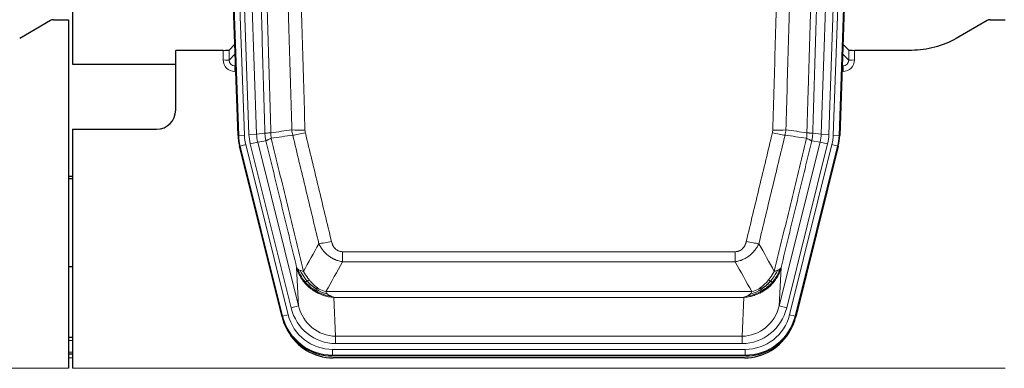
# Model space of a CAD drawing. Header units: inches. Extents: x 0 to 20790, y -12 to 14700.
# Tile 8 of 142: x 3573 to 4088, y 3637 to 3819. Entities that reach past the tile are written whole.
import ezdxf

# ---------------------------------------------------------------- set-up
doc = ezdxf.new("R2010")
doc.units = ezdxf.units.IN
doc.layers.add('1', color=7, linetype='Continuous', true_color=0xffffff)

msp = doc.modelspace()

# ---------------------------------------------------------------- linework, layer by layer
at = {"layer": '1', "color": 2, "linetype": 'Continuous', "lineweight": 25}
for p, q in [((3600.827, 4219.496), (3600.827, 3795.986)), ((3687.424, 3758.721), (3674.306, 4134.366)), ((4015.35, 4134.366), (4002.232, 3758.721)), ((3589.372, 3818.834), (3573.207, 3809.492)), ((3590.871, 3819.236), (3598.828, 3819.236)), ((3598.828, 3819.236), (3598.828, 3636.956)), ((4079.372, 3818.834), (4063.207, 3809.492)), ((4080.871, 3819.236), (4088.828, 3819.236)), ((3679.731, 3803.221), (3654.828, 3803.221)), ((3654.828, 3771.986), (3654.828, 3803.221)), ((3685.757, 3806.458), (3682.729, 3803.323)), ((4006.926, 3803.323), (4003.899, 3806.458)), ((4039.828, 3803.221), (4009.925, 3803.221)), ((3600.827, 3795.986), (3654.827, 3795.986)), ((3600.828, 3761.986), (3644.828, 3761.986)), ((3600.828, 3761.986), (3600.828, 3636.956)), ((3710.463, 3663.881), (3688.208, 3753.139)), ((4001.448, 3753.139), (3979.193, 3663.881)), ((3600.828, 3737.253), (3598.828, 3737.253)), ((3598.828, 3736.253), (3600.828, 3736.253)), ((3600.883, 3689.986), (3598.868, 3689.986)), ((3600.826, 3652.986), (3598.812, 3652.986)), ((3600.826, 3644.387), (3598.812, 3644.387)), ((3953.031, 3643.441), (3736.625, 3643.441)), ((3952.439, 3642.399), (3737.216, 3642.399))]:
    msp.add_line(p, q, dxfattribs=at)
at = {"layer": '1', "color": 110, "linetype": 'Continuous', "lineweight": 13}
for p, q in [((3687.797, 3758.773), (3674.686, 4134.216)), ((3677.68, 4134.321), (3690.791, 3758.878)), ((3680.072, 4133.379), (3693.138, 3759.208)), ((3684.064, 4133.518), (3697.131, 3759.347)), ((3992.525, 3759.347), (4005.592, 4133.518)), ((4009.584, 4133.379), (3996.517, 3759.208)), ((3998.864, 3758.878), (4011.975, 4134.321)), ((4014.969, 4134.216), (4001.859, 3758.773)), ((3679.72, 3798.174), (3679.731, 3803.221)), ((3682.729, 3803.323), (3682.719, 3798.092)), ((4006.937, 3798.092), (4006.926, 3803.323)), ((4009.925, 3803.221), (4009.935, 3798.174)), ((3682.719, 3798.092), (3685.933, 3801.42)), ((4003.723, 3801.42), (4006.937, 3798.092)), ((3686.138, 3795.527), (3685.711, 3795.084)), ((3685.711, 3795.084), (3685.711, 3792.165)), ((3685.711, 3795.084), (3686.154, 3795.084)), ((3685.711, 3792.165), (3686.256, 3792.165)), ((4003.944, 3792.165), (4003.4, 3792.165)), ((4003.502, 3795.084), (4003.944, 3795.084)), ((4003.944, 3795.084), (4003.517, 3795.527)), ((4003.944, 3795.084), (4003.944, 3792.165)), ((3687.424, 3758.721), (3687.797, 3758.773)), ((3690.791, 3758.878), (3687.797, 3758.773)), ((3693.138, 3759.208), (3697.131, 3759.347)), ((3697.131, 3759.347), (3701.507, 3759.962)), ((3702.063, 3755.824), (3697.712, 3755.212)), ((3991.944, 3755.212), (3987.592, 3755.824)), ((3988.149, 3759.962), (3992.525, 3759.347)), ((3992.525, 3759.347), (3996.517, 3759.208)), ((4001.859, 3758.773), (3998.864, 3758.878)), ((4001.859, 3758.773), (4002.232, 3758.721)), ((3688.582, 3753.191), (3688.208, 3753.139)), ((3691.489, 3753.916), (3688.582, 3753.191)), ((3710.756, 3664.256), (3688.582, 3753.191)), ((3691.489, 3753.916), (3713.662, 3664.981)), ((3693.836, 3754.246), (3697.712, 3755.212)), ((3715.188, 3668.608), (3693.836, 3754.246)), ((3697.712, 3755.212), (3719.064, 3669.574)), ((3970.592, 3669.574), (3991.944, 3755.212)), ((3974.468, 3668.608), (3995.82, 3754.246)), ((3975.993, 3664.981), (3998.167, 3753.916)), ((4001.074, 3753.191), (3978.9, 3664.256)), ((3991.944, 3755.212), (3995.82, 3754.246)), ((4001.074, 3753.191), (3998.167, 3753.916)), ((4001.448, 3753.139), (4001.074, 3753.191)), ((3742.157, 3692.688), (3742.157, 3697.929)), ((3742.157, 3697.929), (3947.499, 3697.929)), ((3947.499, 3692.688), (3947.499, 3697.929)), ((3719.064, 3669.574), (3718.106, 3689.63)), ((3947.499, 3692.688), (3742.157, 3692.688)), ((3971.55, 3689.63), (3970.592, 3669.574)), ((3733.425, 3677.069), (3956.231, 3677.069)), ((3737.538, 3674.039), (3738.506, 3653.76)), ((3952.118, 3674.039), (3737.538, 3674.039)), ((3951.149, 3653.76), (3952.118, 3674.039)), ((3715.188, 3668.608), (3719.064, 3669.574)), ((3974.468, 3668.608), (3970.592, 3669.574)), ((3710.463, 3663.881), (3710.756, 3664.256)), ((3713.662, 3664.981), (3710.756, 3664.256)), ((3978.9, 3664.256), (3975.993, 3664.981)), ((3978.9, 3664.256), (3979.193, 3663.881)), ((3738.506, 3649.896), (3738.506, 3653.76)), ((3738.506, 3653.76), (3951.149, 3653.76)), ((3951.149, 3649.896), (3951.149, 3653.76)), ((3600.826, 3651.531), (3598.812, 3651.531)), ((3951.149, 3649.896), (3738.506, 3649.896)), ((3600.826, 3645.357), (3598.812, 3645.357)), ((3600.826, 3642.387), (3598.812, 3642.387)), ((3736.918, 3643.816), (3736.625, 3643.441)), ((3736.918, 3643.816), (3736.918, 3646.812)), ((3736.918, 3646.812), (3952.738, 3646.812)), ((3952.738, 3643.816), (3736.918, 3643.816)), ((3952.738, 3643.816), (3952.738, 3646.812)), ((3953.031, 3643.441), (3952.738, 3643.816)), ((3110.828, 3636.956), (3598.828, 3636.956)), ((3600.828, 3636.956), (4088.828, 3636.956))]:
    msp.add_line(p, q, dxfattribs=at)
at = {"layer": '1', "color": 2, "linetype": 'Continuous', "lineweight": 25}
msp.add_arc((3644.828, 3771.986), 10, 270, 0, dxfattribs=at)
for centre, major_axis, ratio, start_param, end_param in [((3590.874, 3816.231), (0.923, -2.86), 0.9982885, 2.8298327, 3.3530369), ((4080.874, 3816.231), (0.923, -2.86), 0.9982885, 2.8298327, 3.3530369), ((3679.731, 3803.326), (-3, 0), 0.0349646, 1.5706703, 3.1078402), ((4009.925, 3803.326), (3, 0), 0.0349646, 3.1753451, 4.712515), ((3714.444, 3759.672, 0), (26.774, 3.763), 0.9986144, 3.0370169, 3.2461684), ((3975.212, 3759.672, 0), (-26.774, 3.763), 0.9986144, 3.0370169, 3.2461684), ((3736.682, 3670.478, 0), (16.66, 21.323), 0.9977958, 2.4794378, 2.7643876), ((3952.973, 3670.478, 0), (-16.66, 21.323), 0.9977958, 3.5187977, 3.8037475), ((3737.242, 3669.415), (16.639, 21.297), 0.9990195, 2.7203481, 3.8043419), ((3736.682, 3670.478, 0), (16.66, 21.323), 0.9977958, 2.7643876, 3.8037475), ((3952.414, 3669.415), (-16.639, 21.297), 0.9990195, 2.4788434, 3.5628372), ((3952.973, 3670.478, 0), (-16.66, 21.323), 0.9977958, 2.4794378, 3.5187977)]:
    msp.add_ellipse(centre, major_axis=major_axis, ratio=ratio, start_param=start_param, end_param=end_param, dxfattribs=at)
at = {"layer": '1', "color": 110, "linetype": 'Continuous', "lineweight": 13}
for centre, major_axis, ratio, start_param, end_param in [((3685.724, 3798.174), (-3.237, -5.067), 0.9977321, 5.2798208, 6.8506171), ((3679.72, 3798.095), (-3, 0.006), 0.0261769, 3.175273, 4.7124429), ((3685.724, 3798.095), (-1.726, -2.474), 0.9943829, 5.3201387, 6.890935), ((4003.932, 3798.174), (3.237, -5.067), 0.9977321, 5.7157535, 7.2865499), ((4003.932, 3798.095), (1.726, -2.474), 0.9943829, 5.6754356, 7.2462319), ((4009.935, 3798.095), (-3, -0.006), 0.0261769, 4.7123351, 6.249505), ((3722.461, 3762.667), (-9.996, -0.288), 0.1133347, 0.8101184, 1.5675278), ((3967.195, 3762.667), (-9.996, 0.288), 0.1133347, 1.5740649, 2.3314742), ((3714.809, 3759.723), (-26.766, -3.762), 0.9989218, 6.1786096, 6.387761), ((3714.809, 3759.723, 0), (23.799, 3.345), 0.9986144, 3.0370169, 3.2461684), ((3717.157, 3760.053), (-23.799, -3.345), 0.9986144, 6.1786096, 6.387761), ((3717.157, 3760.053), (-19.844, -2.789), 0.9980617, 6.1786096, 6.387761), ((3722.648, 3761.261), (-9.719, -2.353), 0.1107863, 0.7983441, 1.5439815), ((3967.007, 3761.261), (-9.719, 2.353), 0.1107863, 1.5976112, 2.3432486), ((3972.499, 3760.053), (19.844, -2.789), 0.9980617, 6.1786096, 6.387761), ((3972.499, 3760.053), (23.799, -3.345), 0.9986144, 6.1786096, 6.387761), ((3974.846, 3759.723, 0), (-23.799, 3.345), 0.9986144, 3.0370169, 3.2461684), ((3974.846, 3759.723), (26.766, -3.762), 0.9989218, 6.1786096, 6.387761), ((3736.31, 3704.686), (-9.722, -2.342), 0.1329353, 0.7958322, 1.5387903), ((3953.346, 3704.686), (9.722, -2.342), 0.1329353, 4.744395, 5.4873531), ((3738.427, 3674.743, 0), (1.185, -24.82), 0.9658521, 4.9157844, 6.2370968), ((3738.427, 3674.743), (1.001, -20.961), 0.9530564, 4.9157844, 6.2370968), ((3951.229, 3674.743), (-1.001, -20.961), 0.9530564, 0.0460885, 1.3674009), ((3951.229, 3674.743, 0), (-1.185, -24.82), 0.9658521, 0.0460885, 1.3674009), ((3736.969, 3670.845), (-16.651, -21.313), 0.9982842, 5.6210305, 6.9453401), ((3736.969, 3670.845, 0), (14.809, 18.954), 0.9977958, 2.4794378, 3.8037475), ((3952.687, 3670.845, 0), (-14.809, 18.954), 0.9977958, 2.4794378, 3.8037475), ((3952.687, 3670.845), (16.651, -21.313), 0.9982842, 5.6210305, 6.9453401)]:
    msp.add_ellipse(centre, major_axis=major_axis, ratio=ratio, start_param=start_param, end_param=end_param, dxfattribs=at)
for points, knots in [([(3701.507, 3759.962), (3701.062, 3775.372), (3700.157, 3806.218), (3698.75, 3852.559), (3697.78, 3883.503), (3697.225, 3900.922), (3697.163, 3902.858), (3697.039, 3906.73), (3696.853, 3912.537), (3696.417, 3926.091), (3696.038, 3937.712), (3695.72, 3947.398), (3695.656, 3949.336), (3695.529, 3953.211), (3695.337, 3959.023), (3694.887, 3972.585), (3694.496, 3984.209), (3693.71, 4007.458), (3692.647, 4038.456), (3691.006, 4084.954), (3689.882, 4115.952), (3689.312, 4131.451)], [0, 0, 0, 0, 0.125, 0.25, 0.375, 0.375, 0.390625, 0.390625, 0.40625, 0.4375, 0.5, 0.5, 0.515625, 0.515625, 0.53125, 0.5625, 0.625, 0.625, 0.75, 0.875, 1, 1, 1, 1]), ([(3692.367, 4132.927), (3692.939, 4117.372), (3694.066, 4086.262), (3695.712, 4039.597), (3696.778, 4008.487), (3697.566, 3985.154), (3697.958, 3973.488), (3698.409, 3959.877), (3698.601, 3954.044), (3698.73, 3950.155), (3698.793, 3948.211), (3699.112, 3938.489), (3699.492, 3926.826), (3699.93, 3913.223), (3700.116, 3907.395), (3700.24, 3903.509), (3700.302, 3901.566), (3700.859, 3884.083), (3701.831, 3853.027), (3703.242, 3806.517), (3704.15, 3775.559), (3704.596, 3760.093)], [0, 0, 0, 0, 0.125, 0.25, 0.375, 0.375, 0.4375, 0.46875, 0.484375, 0.484375, 0.5, 0.5, 0.5625, 0.59375, 0.609375, 0.609375, 0.625, 0.625, 0.75, 0.875, 1, 1, 1, 1]), ([(3985.059, 3760.093), (3985.115, 3762.026), (3985.171, 3763.96), (3985.283, 3767.827), (3985.451, 3773.629), (3985.847, 3787.169), (3986.19, 3798.782), (3986.884, 3822.015), (3987.824, 3853.014), (3989.282, 3899.579), (3990.287, 3930.665), (3990.861, 3948.163), (3990.925, 3950.107), (3991.053, 3953.996), (3991.245, 3959.83), (3991.697, 3973.443), (3992.088, 3985.114), (3992.417, 3994.84), (3992.482, 3996.786), (3992.614, 4000.676), (3992.813, 4006.512), (3993.278, 4020.129), (3993.681, 4031.8), (3994.492, 4055.141), (3995.589, 4086.259), (3996.717, 4117.372), (3997.288, 4132.927)], [0, 0, 0, 0, 0.015625, 0.015625, 0.03125, 0.0625, 0.125, 0.125, 0.25, 0.375, 0.5, 0.5, 0.515625, 0.515625, 0.53125, 0.5625, 0.625, 0.625, 0.640625, 0.640625, 0.65625, 0.6875, 0.75, 0.75, 0.875, 1, 1, 1, 1]), ([(4000.344, 4131.451), (3999.774, 4115.952), (3998.649, 4084.95), (3997.555, 4053.944), (3996.746, 4030.686), (3996.344, 4019.057), (3995.88, 4005.489), (3995.683, 3999.674), (3995.551, 3995.797), (3995.485, 3993.859), (3995.158, 3984.167), (3994.767, 3972.538), (3994.317, 3958.974), (3994.125, 3953.162), (3993.998, 3949.287), (3993.934, 3947.349), (3993.362, 3929.914), (3992.36, 3898.941), (3990.906, 3852.545), (3989.499, 3806.216), (3988.593, 3775.373), (3988.149, 3759.962)], [0, 0, 0, 0, 0.125, 0.25, 0.25, 0.3125, 0.34375, 0.359375, 0.359375, 0.375, 0.375, 0.4375, 0.46875, 0.484375, 0.484375, 0.5, 0.5, 0.625, 0.75, 0.875, 1, 1, 1, 1]), ([(3715.593, 3761.647), (3715.155, 3776.866), (3714.264, 3807.328), (3713.342, 3837.838), (3712.639, 3860.738), (3712.402, 3868.374), (3711.926, 3883.653), (3711.686, 3891.295), (3710.96, 3914.231), (3710.468, 3929.528), (3709.843, 3948.658), (3709.718, 3952.484), (3709.466, 3960.136), (3709.087, 3971.614), (3708.704, 3983.092), (3707.933, 4006.048), (3706.889, 4036.657), (3705.279, 4082.572), (3704.177, 4113.182), (3703.619, 4128.488)], [0, 0, 0, 0, 0.125, 0.25, 0.25, 0.3125, 0.3125, 0.375, 0.375, 0.5, 0.5, 0.53125, 0.53125, 0.5625, 0.625, 0.625, 0.75, 0.875, 1, 1, 1, 1]), ([(3710.502, 4128.831), (3711.06, 4113.506), (3712.161, 4082.858), (3713.768, 4036.886), (3714.81, 4006.239), (3715.581, 3983.254), (3715.964, 3971.761), (3716.342, 3960.269), (3716.593, 3952.608), (3716.718, 3948.777), (3717.342, 3929.623), (3717.833, 3914.307), (3718.559, 3891.343), (3718.798, 3883.691), (3719.274, 3868.393), (3719.51, 3860.747), (3720.212, 3837.819), (3721.133, 3807.271), (3722.023, 3776.771), (3722.461, 3761.533)], [0, 0, 0, 0, 0.125, 0.25, 0.375, 0.375, 0.4375, 0.46875, 0.46875, 0.5, 0.5, 0.625, 0.625, 0.6875, 0.6875, 0.75, 0.75, 0.875, 1, 1, 1, 1]), ([(3967.195, 3761.533), (3967.633, 3776.771), (3968.523, 3807.271), (3969.443, 3837.819), (3970.146, 3860.747), (3970.381, 3868.393), (3970.857, 3883.691), (3971.097, 3891.343), (3971.822, 3914.307), (3972.314, 3929.623), (3972.937, 3948.777), (3973.062, 3952.608), (3973.314, 3960.269), (3973.692, 3971.761), (3974.075, 3983.254), (3974.845, 4006.239), (3975.888, 4036.886), (3977.495, 4082.858), (3978.596, 4113.506), (3979.153, 4128.831)], [0, 0, 0, 0, 0.125, 0.25, 0.25, 0.3125, 0.3125, 0.375, 0.375, 0.5, 0.5, 0.53125, 0.53125, 0.5625, 0.625, 0.625, 0.75, 0.875, 1, 1, 1, 1]), ([(3986.037, 4128.488), (3985.478, 4113.182), (3984.376, 4082.572), (3982.767, 4036.657), (3981.723, 4006.048), (3980.951, 3983.092), (3980.568, 3971.614), (3980.189, 3960.136), (3979.938, 3952.484), (3979.812, 3948.658), (3979.188, 3929.528), (3978.696, 3914.231), (3977.97, 3891.295), (3977.73, 3883.653), (3977.253, 3868.374), (3977.017, 3860.738), (3976.314, 3837.838), (3975.392, 3807.328), (3974.501, 3776.866), (3974.062, 3761.647)], [0, 0, 0, 0, 0.125, 0.25, 0.375, 0.375, 0.4375, 0.46875, 0.46875, 0.5, 0.5, 0.625, 0.625, 0.6875, 0.6875, 0.75, 0.75, 0.875, 1, 1, 1, 1]), ([(3722.648, 3760.122), (3722.592, 3760.354), (3722.549, 3760.587), (3722.487, 3761.058), (3722.468, 3761.294), (3722.461, 3761.533)], [0, 0, 0, 0, 0.5, 0.5, 1, 1, 1, 1]), ([(3967.195, 3761.533), (3967.188, 3761.294), (3967.169, 3761.058), (3967.107, 3760.587), (3967.063, 3760.354), (3967.007, 3760.122)], [0, 0, 0, 0, 0.5, 0.5, 1, 1, 1, 1]), ([(3701.507, 3759.962), (3701.532, 3759.96), (3701.583, 3759.957), (3701.772, 3759.955), (3702.041, 3759.956), (3702.516, 3759.963), (3703.3, 3759.992), (3704.164, 3760.059), (3704.596, 3760.093)], [0, 0, 0, 0, 0.1250992, 0.25018, 0.3752424, 0.5002868, 0.7501372, 1, 1, 1, 1]), ([(3702.063, 3755.824), (3701.994, 3756.129), (3701.84, 3756.806), (3701.647, 3758.007), (3701.54, 3759.086), (3701.514, 3759.783), (3701.507, 3759.962)], [0, 0, 0, 0, 0.2247758, 0.4999124, 0.8717677, 1, 1, 1, 1]), ([(3702.063, 3755.824), (3702.085, 3755.875), (3702.162, 3755.941), (3702.426, 3756.108), (3702.612, 3756.208), (3703.083, 3756.445), (3703.369, 3756.582), (3704.027, 3756.892), (3704.4, 3757.066), (3704.809, 3757.258)], [0, 0, 0, 0, 0.25, 0.25, 0.5, 0.5, 0.75, 0.75, 1, 1, 1, 1]), ([(3718.106, 3689.63), (3716.775, 3695.137), (3715.443, 3700.647), (3712.775, 3711.672), (3711.44, 3717.186), (3707.429, 3733.735), (3704.749, 3744.776), (3702.063, 3755.824)], [0, 0, 0, 0, 0.25, 0.25, 0.5, 0.5, 1, 1, 1, 1]), ([(3704.809, 3757.258), (3704.733, 3757.724), (3704.691, 3758.194), (3704.633, 3759.139), (3704.617, 3759.615), (3704.596, 3760.093)], [0, 0, 0, 0, 0.5, 0.5, 1, 1, 1, 1]), ([(3704.809, 3757.258), (3707.631, 3745.634), (3710.446, 3734.018), (3714.66, 3716.606), (3716.063, 3710.805), (3718.865, 3699.207), (3720.265, 3693.41), (3721.662, 3687.616)], [0, 0, 0, 0, 0.5, 0.5, 0.75, 0.75, 1, 1, 1, 1]), ([(3729.73, 3702.125), (3728.594, 3706.846), (3727.458, 3711.568), (3725.182, 3721.016), (3724.044, 3725.742), (3720.624, 3739.923), (3718.34, 3749.382), (3716.052, 3758.848)], [0, 0, 0, 0, 0.25, 0.25, 0.5, 0.5, 1, 1, 1, 1]), ([(3722.648, 3760.122), (3724.934, 3750.643), (3727.215, 3741.17), (3730.63, 3726.97), (3731.768, 3722.237), (3734.04, 3712.776), (3735.176, 3708.047), (3736.31, 3703.32)], [0, 0, 0, 0, 0.5, 0.5, 0.75, 0.75, 1, 1, 1, 1]), ([(3953.346, 3703.32), (3954.48, 3708.047), (3955.615, 3712.776), (3957.888, 3722.237), (3959.025, 3726.97), (3962.441, 3741.17), (3964.722, 3750.643), (3967.007, 3760.122)], [0, 0, 0, 0, 0.25, 0.25, 0.5, 0.5, 1, 1, 1, 1]), ([(3973.604, 3758.848), (3971.315, 3749.382), (3969.032, 3739.923), (3965.612, 3725.742), (3964.473, 3721.016), (3962.198, 3711.568), (3961.062, 3706.846), (3959.926, 3702.125)], [0, 0, 0, 0, 0.5, 0.5, 0.75, 0.75, 1, 1, 1, 1]), ([(3967.993, 3687.616), (3969.391, 3693.41), (3970.791, 3699.207), (3973.593, 3710.805), (3974.996, 3716.606), (3979.209, 3734.018), (3982.025, 3745.634), (3984.847, 3757.258)], [0, 0, 0, 0, 0.25, 0.25, 0.5, 0.5, 1, 1, 1, 1]), ([(3987.592, 3755.824), (3984.907, 3744.776), (3982.227, 3733.735), (3978.216, 3717.186), (3976.881, 3711.672), (3974.213, 3700.647), (3972.881, 3695.137), (3971.55, 3689.63)], [0, 0, 0, 0, 0.5, 0.5, 0.75, 0.75, 1, 1, 1, 1]), ([(3985.059, 3760.093), (3985.038, 3759.615), (3985.023, 3759.139), (3984.965, 3758.194), (3984.922, 3757.724), (3984.847, 3757.258)], [0, 0, 0, 0, 0.5, 0.5, 1, 1, 1, 1]), ([(3984.847, 3757.258), (3985.256, 3757.066), (3985.629, 3756.892), (3986.287, 3756.582), (3986.573, 3756.445), (3987.044, 3756.208), (3987.23, 3756.108), (3987.493, 3755.941), (3987.571, 3755.875), (3987.592, 3755.824)], [0, 0, 0, 0, 0.25, 0.25, 0.5, 0.5, 0.75, 0.75, 1, 1, 1, 1]), ([(3985.059, 3760.093), (3985.249, 3760.077), (3985.65, 3760.045), (3986.216, 3760.009), (3986.77, 3759.979), (3987.386, 3759.957), (3987.945, 3759.949), (3988.081, 3759.958), (3988.149, 3759.962)], [0, 0, 0, 0, 0.1064395, 0.2252974, 0.3565726, 0.5002636, 0.7501339, 1, 1, 1, 1]), ([(3988.149, 3759.962), (3988.142, 3759.783), (3988.115, 3759.085), (3988.009, 3758.007), (3987.815, 3756.806), (3987.662, 3756.129), (3987.592, 3755.824)], [0, 0, 0, 0, 0.1283244, 0.5000876, 0.7752121, 1, 1, 1, 1]), ([(3742.157, 3692.688), (3741.822, 3692.736), (3741.489, 3692.795), (3740.826, 3692.934), (3740.497, 3693.014), (3739.522, 3693.285), (3738.884, 3693.506), (3738.181, 3693.803), (3738.103, 3693.837), (3737.948, 3693.906), (3737.87, 3693.941), (3737.639, 3694.048), (3737.486, 3694.122), (3737.031, 3694.35), (3736.436, 3694.673), (3735.864, 3695.035), (3735.442, 3695.32), (3735.234, 3695.466), (3735.028, 3695.618), (3734.892, 3695.72), (3734.824, 3695.772), (3734.219, 3696.241), (3733.711, 3696.69), (3732.992, 3697.406), (3732.759, 3697.652), (3732.421, 3698.032), (3732.31, 3698.161), (3732.091, 3698.422), (3731.983, 3698.554), (3731.456, 3699.221), (3731.068, 3699.775), (3730.353, 3700.922), (3730.027, 3701.514), (3729.73, 3702.125)], [0, 0, 0, 0, 0.0625, 0.0625, 0.125, 0.125, 0.25, 0.25, 0.265625, 0.265625, 0.28125, 0.28125, 0.3125, 0.3125, 0.375, 0.4375, 0.4375, 0.46875, 0.484375, 0.484375, 0.5, 0.5, 0.625, 0.625, 0.6875, 0.6875, 0.71875, 0.71875, 0.75, 0.75, 0.875, 0.875, 1, 1, 1, 1]), ([(3742.157, 3697.929), (3741.974, 3697.929), (3741.792, 3697.937), (3741.428, 3697.968), (3741.248, 3697.993), (3740.893, 3698.058), (3740.717, 3698.099), (3740.37, 3698.199), (3740.199, 3698.257), (3739.988, 3698.343), (3739.946, 3698.36), (3739.863, 3698.397), (3739.738, 3698.453), (3739.617, 3698.514), (3739.378, 3698.641), (3739.07, 3698.828), (3738.783, 3699.045), (3738.61, 3699.19), (3738.576, 3699.22), (3738.508, 3699.28), (3738.474, 3699.31), (3738.374, 3699.403), (3738.309, 3699.466), (3738.12, 3699.659), (3738, 3699.793), (3737.774, 3700.071), (3737.666, 3700.214), (3737.464, 3700.509), (3737.368, 3700.661), (3737.255, 3700.856), (3737.233, 3700.895), (3737.189, 3700.974), (3737.167, 3701.014), (3737.104, 3701.134), (3737.063, 3701.214), (3736.944, 3701.456), (3736.87, 3701.62), (3736.733, 3701.951), (3736.67, 3702.118), (3736.493, 3702.625), (3736.394, 3702.969), (3736.31, 3703.32)], [0, 0, 0, 0, 0.0625, 0.0625, 0.125, 0.125, 0.1875, 0.1875, 0.25, 0.25, 0.265625, 0.265625, 0.28125, 0.3125, 0.3125, 0.375, 0.4375, 0.4375, 0.453125, 0.453125, 0.46875, 0.46875, 0.5, 0.5, 0.5625, 0.5625, 0.625, 0.625, 0.6875, 0.6875, 0.703125, 0.703125, 0.71875, 0.71875, 0.75, 0.75, 0.8125, 0.8125, 0.875, 0.875, 1, 1, 1, 1]), ([(3953.346, 3703.32), (3953.325, 3703.232), (3953.303, 3703.145), (3953.257, 3702.97), (3953.233, 3702.883), (3953.157, 3702.624), (3953.103, 3702.454), (3952.985, 3702.116), (3952.922, 3701.949), (3952.785, 3701.619), (3952.712, 3701.456), (3952.554, 3701.135), (3952.47, 3700.976), (3952.335, 3700.743), (3952.288, 3700.666), (3952.192, 3700.513), (3952.142, 3700.437), (3951.988, 3700.213), (3951.881, 3700.068), (3951.653, 3699.79), (3951.533, 3699.656), (3951.343, 3699.463), (3951.246, 3699.368), (3951.145, 3699.277), (3951.077, 3699.217), (3951.042, 3699.187), (3950.868, 3699.041), (3950.724, 3698.932), (3950.277, 3698.63), (3949.96, 3698.461), (3949.54, 3698.291), (3949.454, 3698.259), (3949.281, 3698.2), (3949.195, 3698.172), (3948.933, 3698.097), (3948.757, 3698.056), (3948.402, 3697.992), (3948.223, 3697.968), (3947.863, 3697.937), (3947.682, 3697.929), (3947.499, 3697.929)], [0, 0, 0, 0, 0.03125, 0.03125, 0.0625, 0.0625, 0.125, 0.125, 0.1875, 0.1875, 0.25, 0.25, 0.3125, 0.3125, 0.34375, 0.34375, 0.375, 0.375, 0.4375, 0.4375, 0.5, 0.5, 0.53125, 0.546875, 0.546875, 0.5625, 0.5625, 0.625, 0.625, 0.75, 0.75, 0.78125, 0.78125, 0.8125, 0.8125, 0.875, 0.875, 0.9375, 0.9375, 1, 1, 1, 1]), ([(3959.926, 3702.125), (3959.629, 3701.514), (3959.302, 3700.922), (3958.589, 3699.778), (3958.203, 3699.226), (3957.574, 3698.43), (3957.303, 3698.105), (3957.017, 3697.789), (3956.902, 3697.663), (3956.844, 3697.6), (3956.669, 3697.414), (3956.55, 3697.292), (3955.948, 3696.692), (3955.438, 3696.242), (3954.766, 3695.721), (3954.63, 3695.619), (3954.423, 3695.469), (3954.353, 3695.419), (3954.214, 3695.321), (3954.144, 3695.273), (3953.791, 3695.035), (3953.504, 3694.854), (3952.628, 3694.34), (3952.024, 3694.036), (3951.32, 3693.738), (3951.241, 3693.706), (3951.084, 3693.642), (3951.005, 3693.611), (3950.767, 3693.519), (3950.607, 3693.461), (3950.127, 3693.294), (3949.805, 3693.193), (3948.83, 3692.923), (3948.169, 3692.785), (3947.499, 3692.688)], [0, 0, 0, 0, 0.125, 0.125, 0.25, 0.25, 0.3125, 0.328125, 0.328125, 0.34375, 0.34375, 0.375, 0.375, 0.5, 0.5, 0.53125, 0.53125, 0.546875, 0.546875, 0.5625, 0.5625, 0.625, 0.625, 0.75, 0.75, 0.765625, 0.765625, 0.78125, 0.78125, 0.8125, 0.8125, 0.875, 0.875, 1, 1, 1, 1]), ([(3722.138, 3681.803), (3721.891, 3682.11), (3721.334, 3682.801), (3720.5, 3684.024), (3719.616, 3685.565), (3718.749, 3687.453), (3718.33, 3688.872), (3718.106, 3689.63)], [0, 0, 0, 0, 0.132495, 0.2987501, 0.4987593, 0.7325133, 1, 1, 1, 1]), ([(3722.628, 3682.033), (3722.193, 3682.543), (3721.783, 3683.073), (3720.253, 3685.255), (3719.357, 3687.034), (3718.745, 3688.847)], [0, 0, 0, 0, 0.25, 0.25, 1, 1, 1, 1]), ([(3970.911, 3688.847), (3970.298, 3687.034), (3969.403, 3685.255), (3967.873, 3683.073), (3967.463, 3682.543), (3967.028, 3682.033)], [0, 0, 0, 0, 0.75, 0.75, 1, 1, 1, 1]), ([(3971.55, 3689.63), (3971.429, 3689.196), (3971.194, 3688.357), (3970.753, 3687.174), (3970.283, 3686.103), (3969.794, 3685.142), (3969.302, 3684.286), (3968.819, 3683.532), (3968.358, 3682.874), (3967.93, 3682.306), (3967.649, 3681.963), (3967.518, 3681.803)], [0, 0, 0, 0, 0.1527923, 0.2951653, 0.4271184, 0.5486511, 0.6597631, 0.7604539, 0.8507236, 0.9305721, 1, 1, 1, 1]), ([(3970.911, 3688.847), (3970.872, 3688.816), (3970.831, 3688.786), (3970.664, 3688.667), (3970.525, 3688.581), (3970.221, 3688.413), (3970.057, 3688.331), (3969.822, 3688.226), (3969.762, 3688.2), (3969.7, 3688.175)], [0, 0, 0, 0, 0.125, 0.125, 0.5, 0.5, 0.875, 0.875, 1, 1, 1, 1]), ([(3971.55, 3689.63), (3971.466, 3689.421), (3971.324, 3689.221), (3971.061, 3688.969), (3970.989, 3688.907), (3970.911, 3688.847)], [0, 0, 0, 0, 0.75, 0.75, 1, 1, 1, 1]), ([(3723.614, 3682.56), (3723.242, 3682.992), (3722.885, 3683.436), (3721.525, 3685.255), (3720.654, 3686.709), (3719.955, 3688.175)], [0, 0, 0, 0, 0.25, 0.25, 1, 1, 1, 1]), ([(3724.838, 3683.009), (3724.539, 3683.379), (3724.249, 3683.757), (3723.122, 3685.287), (3722.355, 3686.475), (3721.662, 3687.616)], [0, 0, 0, 0, 0.25, 0.25, 1, 1, 1, 1]), ([(3967.993, 3687.616), (3967.3, 3686.475), (3966.534, 3685.287), (3965.407, 3683.757), (3965.117, 3683.379), (3964.818, 3683.009)], [0, 0, 0, 0, 0.75, 0.75, 1, 1, 1, 1]), ([(3969.7, 3688.175), (3969.002, 3686.709), (3968.131, 3685.255), (3966.77, 3683.436), (3966.414, 3682.992), (3966.042, 3682.56)], [0, 0, 0, 0, 0.75, 0.75, 1, 1, 1, 1]), ([(3969.7, 3688.175), (3969.578, 3688.124), (3969.449, 3688.074), (3969.117, 3687.951), (3968.906, 3687.881), (3968.465, 3687.744), (3968.234, 3687.679), (3967.993, 3687.616)], [0, 0, 0, 0, 0.25, 0.25, 0.625, 0.625, 1, 1, 1, 1]), ([(3722.138, 3681.803), (3722.173, 3681.809), (3722.216, 3681.824), (3722.321, 3681.869), (3722.384, 3681.901), (3722.51, 3681.968), (3722.566, 3681.999), (3722.628, 3682.033)], [0, 0, 0, 0, 0.375, 0.375, 0.75, 0.75, 1, 1, 1, 1]), ([(3729.14, 3676.32), (3728.743, 3676.525), (3727.931, 3676.943), (3726.737, 3677.681), (3725.541, 3678.526), (3724.361, 3679.493), (3723.205, 3680.58), (3722.498, 3681.39), (3722.138, 3681.803)], [0, 0, 0, 0, 0.1495041, 0.3058451, 0.4690463, 0.6391276, 0.8161069, 1, 1, 1, 1]), ([(3722.628, 3682.033), (3722.659, 3682.05), (3722.691, 3682.068), (3722.825, 3682.143), (3722.938, 3682.206), (3723.188, 3682.342), (3723.324, 3682.414), (3723.515, 3682.512), (3723.564, 3682.536), (3723.614, 3682.56)], [0, 0, 0, 0, 0.125, 0.125, 0.5, 0.5, 0.875, 0.875, 1, 1, 1, 1]), ([(3723.614, 3682.56), (3723.712, 3682.608), (3723.814, 3682.656), (3724.07, 3682.77), (3724.228, 3682.834), (3724.538, 3682.941), (3724.692, 3682.983), (3724.838, 3683.009)], [0, 0, 0, 0, 0.25, 0.25, 0.625, 0.625, 1, 1, 1, 1]), ([(3728.807, 3679.13), (3728.627, 3679.261), (3728.448, 3679.396), (3727.741, 3679.955), (3727.227, 3680.415), (3726.233, 3681.396), (3725.753, 3681.917), (3725.139, 3682.641), (3724.987, 3682.824), (3724.838, 3683.009)], [0, 0, 0, 0, 0.125, 0.125, 0.5, 0.5, 0.875, 0.875, 1, 1, 1, 1]), ([(3728.657, 3678.149), (3728.655, 3678.247), (3728.657, 3678.344), (3728.67, 3678.578), (3728.686, 3678.712), (3728.734, 3678.948), (3728.767, 3679.051), (3728.807, 3679.13)], [0, 0, 0, 0, 0.25, 0.25, 0.625, 0.625, 1, 1, 1, 1]), ([(3728.826, 3677.033), (3728.814, 3677.073), (3728.802, 3677.114), (3728.757, 3677.283), (3728.728, 3677.419), (3728.685, 3677.704), (3728.67, 3677.853), (3728.659, 3678.05), (3728.658, 3678.1), (3728.657, 3678.149)], [0, 0, 0, 0, 0.125, 0.125, 0.5, 0.5, 0.875, 0.875, 1, 1, 1, 1]), ([(3734.296, 3675.731), (3732.885, 3676.051), (3731.449, 3676.592), (3729.578, 3677.585), (3729.114, 3677.856), (3728.657, 3678.149)], [0, 0, 0, 0, 0.75, 0.75, 1, 1, 1, 1]), ([(3733.425, 3677.069), (3732.205, 3677.282), (3731.029, 3677.747), (3729.535, 3678.628), (3729.168, 3678.869), (3728.807, 3679.13)], [0, 0, 0, 0, 0.75, 0.75, 1, 1, 1, 1]), ([(3960.999, 3678.149), (3960.541, 3677.856), (3960.077, 3677.585), (3958.207, 3676.592), (3956.77, 3676.051), (3955.36, 3675.731)], [0, 0, 0, 0, 0.25, 0.25, 1, 1, 1, 1]), ([(3960.849, 3679.13), (3960.488, 3678.869), (3960.121, 3678.628), (3958.627, 3677.747), (3957.451, 3677.282), (3956.231, 3677.069)], [0, 0, 0, 0, 0.25, 0.25, 1, 1, 1, 1]), ([(3967.518, 3681.803), (3967.21, 3681.447), (3966.602, 3680.748), (3965.62, 3679.792), (3964.616, 3678.926), (3963.596, 3678.15), (3962.57, 3677.46), (3961.548, 3676.848), (3960.855, 3676.494), (3960.515, 3676.32)], [0, 0, 0, 0, 0.1580483, 0.3110147, 0.4589091, 0.6017421, 0.7395257, 0.8722733, 1, 1, 1, 1]), ([(3960.83, 3677.033), (3960.842, 3677.073), (3960.854, 3677.114), (3960.898, 3677.283), (3960.927, 3677.419), (3960.971, 3677.704), (3960.986, 3677.853), (3960.996, 3678.05), (3960.998, 3678.1), (3960.999, 3678.149)], [0, 0, 0, 0, 0.125, 0.125, 0.5, 0.5, 0.875, 0.875, 1, 1, 1, 1]), ([(3964.818, 3683.009), (3964.668, 3682.824), (3964.517, 3682.641), (3963.903, 3681.917), (3963.423, 3681.396), (3962.429, 3680.415), (3961.914, 3679.955), (3961.207, 3679.396), (3961.029, 3679.261), (3960.849, 3679.13)], [0, 0, 0, 0, 0.125, 0.125, 0.5, 0.5, 0.875, 0.875, 1, 1, 1, 1]), ([(3960.999, 3678.149), (3961, 3678.247), (3960.999, 3678.344), (3960.985, 3678.578), (3960.969, 3678.712), (3960.921, 3678.948), (3960.889, 3679.051), (3960.849, 3679.13)], [0, 0, 0, 0, 0.25, 0.25, 0.625, 0.625, 1, 1, 1, 1]), ([(3966.042, 3682.56), (3965.944, 3682.608), (3965.842, 3682.656), (3965.585, 3682.77), (3965.428, 3682.834), (3965.117, 3682.941), (3964.964, 3682.983), (3964.818, 3683.009)], [0, 0, 0, 0, 0.25, 0.25, 0.625, 0.625, 1, 1, 1, 1]), ([(3967.028, 3682.033), (3966.997, 3682.05), (3966.965, 3682.068), (3966.83, 3682.143), (3966.717, 3682.206), (3966.468, 3682.342), (3966.332, 3682.414), (3966.14, 3682.512), (3966.092, 3682.536), (3966.042, 3682.56)], [0, 0, 0, 0, 0.125, 0.125, 0.5, 0.5, 0.875, 0.875, 1, 1, 1, 1]), ([(3967.518, 3681.803), (3967.447, 3681.816), (3967.347, 3681.86), (3967.146, 3681.968), (3967.09, 3681.999), (3967.028, 3682.033)], [0, 0, 0, 0, 0.75, 0.75, 1, 1, 1, 1]), ([(3729.14, 3676.32), (3729.107, 3676.379), (3729.068, 3676.448), (3728.986, 3676.61), (3728.943, 3676.702), (3728.876, 3676.877), (3728.85, 3676.953), (3728.826, 3677.033)], [0, 0, 0, 0, 0.375, 0.375, 0.75, 0.75, 1, 1, 1, 1]), ([(3735.967, 3674.73), (3734.195, 3674.953), (3732.365, 3675.436), (3729.991, 3676.441), (3729.404, 3676.723), (3728.826, 3677.033)], [0, 0, 0, 0, 0.75, 0.75, 1, 1, 1, 1]), ([(3737.538, 3674.039), (3737.093, 3674.08), (3736.192, 3674.163), (3734.818, 3674.393), (3733.415, 3674.711), (3731.991, 3675.134), (3730.554, 3675.659), (3729.615, 3676.098), (3729.14, 3676.32)], [0, 0, 0, 0, 0.1561441, 0.3164106, 0.4808681, 0.6495804, 0.8226062, 1, 1, 1, 1]), ([(3734.296, 3675.731), (3734.177, 3675.827), (3734.067, 3675.927), (3733.819, 3676.186), (3733.694, 3676.35), (3733.508, 3676.696), (3733.446, 3676.877), (3733.425, 3677.069)], [0, 0, 0, 0, 0.25, 0.25, 0.625, 0.625, 1, 1, 1, 1]), ([(3735.967, 3674.73), (3735.893, 3674.766), (3735.819, 3674.802), (3735.523, 3674.949), (3735.301, 3675.067), (3734.874, 3675.317), (3734.669, 3675.449), (3734.416, 3675.635), (3734.355, 3675.682), (3734.296, 3675.731)], [0, 0, 0, 0, 0.125, 0.125, 0.5, 0.5, 0.875, 0.875, 1, 1, 1, 1]), ([(3737.538, 3674.039), (3737.385, 3674.105), (3737.209, 3674.179), (3736.826, 3674.343), (3736.619, 3674.432), (3736.261, 3674.592), (3736.115, 3674.66), (3735.967, 3674.73)], [0, 0, 0, 0, 0.375, 0.375, 0.75, 0.75, 1, 1, 1, 1]), ([(3960.515, 3676.32), (3960.108, 3676.128), (3959.302, 3675.748), (3958.069, 3675.277), (3956.845, 3674.883), (3955.633, 3674.566), (3954.439, 3674.322), (3953.268, 3674.142), (3952.498, 3674.073), (3952.118, 3674.039)], [0, 0, 0, 0, 0.1523218, 0.3014284, 0.4473536, 0.5901335, 0.7298066, 0.8664141, 1, 1, 1, 1]), ([(3952.118, 3674.039), (3952.24, 3674.091), (3952.516, 3674.207), (3953.05, 3674.432), (3953.463, 3674.625), (3953.689, 3674.73)], [0, 0, 0, 0, 0.2664231, 0.5992998, 1, 1, 1, 1]), ([(3960.83, 3677.033), (3960.252, 3676.723), (3959.664, 3676.441), (3957.291, 3675.436), (3955.461, 3674.953), (3953.689, 3674.73)], [0, 0, 0, 0, 0.25, 0.25, 1, 1, 1, 1]), ([(3953.689, 3674.73), (3953.899, 3674.835), (3954.192, 3674.98), (3954.638, 3675.229), (3954.991, 3675.448), (3955.244, 3675.642), (3955.36, 3675.731)], [0, 0, 0, 0, 0.3659786, 0.5111863, 0.7766492, 1, 1, 1, 1]), ([(3955.36, 3675.731), (3955.593, 3675.937), (3956.015, 3676.31), (3956.164, 3676.834), (3956.231, 3677.069)], [0, 0, 0, 0, 0.5515604, 1, 1, 1, 1]), ([(3960.515, 3676.32), (3960.549, 3676.379), (3960.588, 3676.448), (3960.67, 3676.61), (3960.713, 3676.702), (3960.78, 3676.877), (3960.806, 3676.953), (3960.83, 3677.033)], [0, 0, 0, 0, 0.375, 0.375, 0.75, 0.75, 1, 1, 1, 1])]:
    msp.add_open_spline(points, degree=3, knots=knots, dxfattribs=at)
at = {"layer": '1', "color": 2, "linetype": 'Continuous', "lineweight": 25}
for points, knots in [([(4063.207, 3809.492), (4059.674, 3807.45), (4055.872, 3805.873), (4047.989, 3803.759), (4043.909, 3803.221), (4039.828, 3803.221)], [0, 0, 0, 0, 0.5, 0.5, 1, 1, 1, 1]), ([(3728.826, 3677.033), (3728.537, 3677.188), (3728.25, 3677.35), (3727.116, 3678.028), (3726.293, 3678.6), (3724.728, 3679.86), (3723.987, 3680.547), (3723.069, 3681.527), (3722.845, 3681.778), (3722.628, 3682.033)], [0, 0, 0, 0, 0.125, 0.125, 0.5, 0.5, 0.875, 0.875, 1, 1, 1, 1]), ([(3728.657, 3678.149), (3728.428, 3678.295), (3728.201, 3678.446), (3727.299, 3679.072), (3726.64, 3679.588), (3725.37, 3680.699), (3724.76, 3681.295), (3723.989, 3682.131), (3723.799, 3682.344), (3723.614, 3682.56)], [0, 0, 0, 0, 0.125, 0.125, 0.5, 0.5, 0.875, 0.875, 1, 1, 1, 1]), ([(3967.028, 3682.033), (3966.811, 3681.778), (3966.587, 3681.527), (3965.669, 3680.547), (3964.927, 3679.86), (3963.363, 3678.6), (3962.539, 3678.028), (3961.405, 3677.35), (3961.119, 3677.188), (3960.83, 3677.033)], [0, 0, 0, 0, 0.125, 0.125, 0.5, 0.5, 0.875, 0.875, 1, 1, 1, 1]), ([(3966.042, 3682.56), (3965.856, 3682.344), (3965.667, 3682.131), (3964.895, 3681.295), (3964.285, 3680.699), (3963.016, 3679.588), (3962.356, 3679.072), (3961.455, 3678.446), (3961.228, 3678.295), (3960.999, 3678.149)], [0, 0, 0, 0, 0.125, 0.125, 0.5, 0.5, 0.875, 0.875, 1, 1, 1, 1])]:
    msp.add_open_spline(points, degree=3, knots=knots, dxfattribs=at)
at = {"layer": '1', "color": 110, "linetype": 'Continuous', "lineweight": 13}
for points in [[(3704.596, 3760.093), (3708.262, 3760.613), (3711.927, 3761.131), (3715.593, 3761.647)], [(3716.052, 3758.848), (3715.94, 3759.307), (3715.751, 3760.234), (3715.634, 3761.174), (3715.593, 3761.647)], [(3974.062, 3761.647), (3974.022, 3761.174), (3973.905, 3760.234), (3973.716, 3759.307), (3973.604, 3758.848)], [(3974.062, 3761.647), (3977.729, 3761.131), (3981.394, 3760.613), (3985.059, 3760.093)], [(3716.052, 3758.848), (3712.304, 3758.32), (3708.556, 3757.791), (3704.809, 3757.258)], [(3984.847, 3757.258), (3981.1, 3757.791), (3977.352, 3758.32), (3973.604, 3758.848)], [(3721.662, 3687.616), (3724.336, 3692.457), (3727.026, 3697.293), (3729.73, 3702.125)], [(3959.926, 3702.125), (3962.63, 3697.293), (3965.319, 3692.457), (3967.993, 3687.616)], [(3718.106, 3689.63), (3718.22, 3689.343), (3718.435, 3689.081), (3718.745, 3688.847)], [(3718.745, 3688.847), (3719.058, 3688.596), (3719.465, 3688.371), (3719.955, 3688.175)], [(3742.157, 3692.688), (3739.229, 3687.487), (3736.318, 3682.281), (3733.425, 3677.069)], [(3956.231, 3677.069), (3953.338, 3682.281), (3950.427, 3687.487), (3947.499, 3692.688)], [(3719.955, 3688.175), (3720.447, 3687.962), (3721.021, 3687.775), (3721.662, 3687.616)]]:
    msp.add_open_spline(points, degree=3, dxfattribs=at)

doc.saveas('drawing.dxf')
